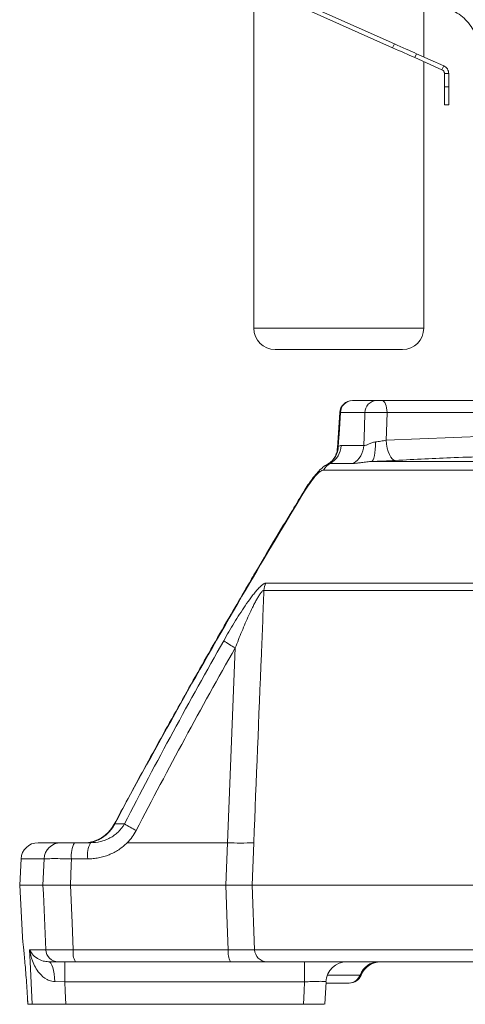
# Model space of a CAD drawing. Header units: millimetres. Extents: x 0 to 8410, y 0 to 5940.
# Tile 55 of 180: x 3477 to 3582, y 2683 to 2914. Entities that reach past the tile are written whole.
import ezdxf

# ---------------------------------------------------------------- set-up
doc = ezdxf.new("R2010")
doc.units = ezdxf.units.MM
doc.header["$LTSCALE"] = 10

msp = doc.modelspace()

# ---------------------------------------------------------------- linework, layer by layer
at = {"color": 7, "linetype": 'Continuous', "lineweight": 0}
for p, q in [((3532.14, 2922.42), (3532.14, 2841.87)), ((3564.82, 2907.87), (3539.84, 2918.99)), ((3565.23, 2908.78), (3540.24, 2919.91)), ((3572.14, 2905.71), (3572.14, 2920.21)), ((3576.43, 2902.7), (3570.06, 2905.54)), ((3576.84, 2903.61), (3570.47, 2906.45)), ((3572.14, 2841.87), (3572.14, 2904.61)), ((3576.43, 2902.7), (3576.84, 2903.61)), ((3577.03, 2901.79), (3578.03, 2901.79)), ((3577.03, 2898.69), (3577.03, 2901.79)), ((3578.03, 2898.69), (3578.03, 2901.79)), ((3577.03, 2894.43), (3577.03, 2898.69)), ((3578.03, 2898.69), (3578.03, 2894.43)), ((3578.03, 2894.43), (3577.03, 2894.43)), ((3567.14, 2836.87), (3537.14, 2836.87)), ((3555.4, 2824.87), (3561.05, 2824.87)), ((3562.36, 2824.87), (3592.55, 2824.87)), ((3552.4, 2822.07), (3551.85, 2813.58)), ((3552.4, 2822.07), (3551.86, 2813.77)), ((3530.3, 2780.64), (3530.3, 2780.64)), ((3481.35, 2720.87), (3486.7, 2720.87)), ((3489.93, 2720.87), (3493.73, 2720.87)), ((3477.35, 2717.08), (3477.03, 2710.87)), ((3477.03, 2710.87), (3477.67, 2698.71)), ((3477.03, 2710.87), (3482.51, 2710.87)), ((3488.96, 2710.87), (3525.53, 2710.87)), ((3531.73, 2710.87), (3815.98, 2710.87)), ((3477.68, 2698.55), (3477.68, 2698.54)), ((3486.12, 2692.87), (3483.82, 2692.87)), ((3526.66, 2692.87), (3490.15, 2692.87)), ((3815.25, 2692.87), (3535.19, 2692.87)), ((3548.83, 2682.86), (3549.15, 2688.16)), ((3554.52, 2687.87), (3549.07, 2687.87)), ((3478.88, 2684.03), (3478.88, 2684.02)), ((3479.97, 2682.87), (3478.95, 2682.87)), ((3487.92, 2682.87), (3543.8, 2682.87))]:
    msp.add_line(p, q, dxfattribs=at)
at = {"color": 8, "linetype": 'Continuous', "lineweight": 0}
for p, q in [((3564.82, 2907.87), (3565.23, 2908.78)), ((3570.47, 2906.45), (3570.06, 2905.54)), ((3577.03, 2898.69), (3578.03, 2898.69)), ((3532.14, 2841.87), (3572.14, 2841.87)), ((3552.53, 2822.03), (3552.4, 2822.07)), ((3558.26, 2822.03), (3552.53, 2822.03)), ((3589.58, 2822.03), (3563.5, 2822.03)), ((3563.31, 2815.53), (3589.18, 2816.63)), ((3552.71, 2814.28), (3558.03, 2814.28)), ((3555.51, 2810.1), (3550.12, 2810.1)), ((3559.78, 2810.53), (3584.57, 2810.53)), ((3754.29, 2808.53), (3548.55, 2808.53)), ((3535, 2781.93), (3817.21, 2781.93)), ((3817.35, 2780.22), (3534.53, 2780.22)), ((3525.93, 2720.87), (3527.77, 2766.7)), ((3499.4, 2725.32), (3501.67, 2725.32)), ((3502.35, 2720.87), (3525.93, 2720.87)), ((3525.53, 2710.87), (3525.93, 2720.87)), ((3532.13, 2720.87), (3531.73, 2710.87)), ((3482.79, 2717.08), (3477.35, 2717.08)), ((3482.51, 2710.87), (3482.79, 2717.08)), ((3493.04, 2717.08), (3489.23, 2717.08)), ((3531.73, 2710.87), (3532.34, 2695.71)), ((3479.37, 2695.71), (3483.18, 2695.71)), ((3489.63, 2695.71), (3526.14, 2695.71)), ((3532.34, 2695.71), (3816.28, 2695.71)), ((3487.67, 2688.13), (3487.67, 2692.87)), ((3544.11, 2688.13), (3544.11, 2692.87)), ((3557.16, 2689.75), (3549.47, 2689.75)), ((3487.67, 2688.13), (3485.3, 2688.19)), ((3544.11, 2688.13), (3487.67, 2688.13)), ((3478.88, 2684.03), (3478.95, 2682.87))]:
    msp.add_line(p, q, dxfattribs=at)
at = {"color": 7, "linetype": 'Continuous', "lineweight": 0, "flags": 128}
for points in [[(3570.06, 2905.54), (3569.47, 2905.8), (3568.86, 2906.07), (3568.22, 2906.36), (3567.57, 2906.65), (3566.89, 2906.95), (3566.21, 2907.25), (3565.52, 2907.56), (3564.82, 2907.87)], [(3565.23, 2908.78), (3565.92, 2908.47), (3566.62, 2908.17), (3567.3, 2907.86), (3567.97, 2907.56), (3568.63, 2907.27), (3569.27, 2906.99), (3569.88, 2906.71), (3570.47, 2906.45)], [(3478.88, 2684.02), (3478.91, 2683.45), (3478.94, 2682.87)]]:
    msp.add_lwpolyline(points, dxfattribs=at)
at = {"color": 8, "linetype": 'Continuous', "lineweight": 0, "flags": 128}
for points in [[(3562.36, 2824.87), (3562.57, 2824.82), (3562.78, 2824.66), (3562.98, 2824.4), (3563.15, 2824.05), (3563.29, 2823.62), (3563.4, 2823.13), (3563.47, 2822.59), (3563.5, 2822.03)], [(3552.53, 2822.03), (3552.2, 2816.89), (3552.15, 2816.17), (3552.01, 2814.1)], [(3558.03, 2814.28), (3558.16, 2818.55), (3558.26, 2822.03)], [(3563.5, 2822.03), (3563.37, 2817.51), (3563.31, 2815.53)], [(3560.78, 2815.16), (3560.78, 2814.25), (3560.74, 2813.39), (3560.66, 2812.61), (3560.54, 2811.92), (3560.38, 2811.35), (3560.2, 2810.92), (3560, 2810.64), (3559.78, 2810.53)], [(3563.31, 2815.53), (3563.41, 2814.59), (3563.57, 2813.7), (3563.79, 2812.88), (3564.06, 2812.17), (3564.37, 2811.59), (3564.72, 2811.15), (3565.08, 2810.89), (3565.45, 2810.8)], [(3544.09, 2803.55), (3544.01, 2803.63), (3544.01, 2803.64)], [(3530.36, 2780.54), (3530.3, 2780.63), (3530.3, 2780.64)], [(3489.23, 2717.08), (3489.17, 2715.68), (3488.96, 2710.87)], [(3483.18, 2695.71), (3482.6, 2708.84), (3482.51, 2710.87)], [(3488.96, 2710.87), (3489.35, 2702.06), (3489.63, 2695.71)], [(3526.14, 2695.71), (3525.9, 2701.73), (3525.53, 2710.87)], [(3479.97, 2682.87), (3479.5, 2692.87), (3479.37, 2695.71)], [(3485.3, 2688.19), (3485.25, 2689.12), (3485.16, 2690), (3485.02, 2690.81), (3484.83, 2691.52), (3484.61, 2692.09), (3484.36, 2692.52), (3484.09, 2692.78), (3483.82, 2692.87)], [(3487.67, 2688.13), (3487.77, 2685.95), (3487.92, 2682.87)], [(3543.8, 2682.87), (3543.98, 2685.98), (3544.11, 2688.13)]]:
    msp.add_lwpolyline(points, dxfattribs=at)
at = {"color": 7, "linetype": 'Continuous', "lineweight": 0}
for centre, radius, start, end in [((3537.14, 2841.87), 5, 180, 270), ((3567.14, 2841.87), 5, 270, 0), ((3555.36, 2821.87), 3, 90.0004, 176.1764), ((3555.36, 2821.87), 3, 89.9998, 176.1783), ((3492.16, 2728.87), 8, 270.0014, 331.9723), ((3492.16, 2728.87), 8, 270.0084, 331.9047), ((3481.35, 2716.87), 4, 90, 177), ((3554.1, 2687.87), 5, 90.0151, 176.7705), ((3554.1, 2687.87), 5, 90.0112, 176.7389), ((3562.04, 2687.87), 5, 90.0008, 158.0911), ((3554.62, 2690.87), 3, 269.9988, 337.869)]:
    msp.add_arc(centre, radius, start, end, dxfattribs=at)
at = {"color": 8, "linetype": 'Continuous', "lineweight": 0}
for centre, radius, start, end in [((3555.46, 2821.94), 2.93, 91.1585, 178.2731), ((3561.15, 2821.98), 2.89, 91.9824, 179.1172), ((3547.31, 2814.07), 4.7, 298.5712, 0.3915), ((3547.7, 2814.49), 5.02, 298.82, 357.6394), ((3553, 2814.46), 5.03, 299.8447, 357.9949), ((3551.97, 2806.66), 3.9, 118.3902, 151.3712), ((3538.68, 2780.02), 4.15, 152.4608, 177.2004), ((3543.19, 2794.57), 31.85, 235.3124, 241.0475), ((3492.33, 2728.71), 7.84, 270.2419, 334.3869), ((3520.94, 2756.42), 36.59, 238.2182, 243.2334), ((3486.74, 2716.92), 3.96, 90.538, 177.6058), ((3495.12, 2717.96), 5.95, 150.7463, 188.515), ((3498.93, 2717.96), 5.95, 150.7476, 188.5137), ((3529.03, 2786.32), 65.52, 267.2871, 272.7129), ((3486.15, 2695.84), 2.97, 182.4011, 269.4686), ((3494.04, 2695.05), 4.46, 171.484, 209.2553), ((3530.55, 2695.05), 4.46, 171.4855, 209.2537), ((3535.26, 2695.79), 2.92, 181.4737, 268.6001), ((3561.63, 2688.12), 4.76, 90.8147, 159.9493), ((3554.48, 2690.72), 2.85, 270.815, 339.9489)]:
    msp.add_arc(centre, radius, start, end, dxfattribs=at)
at = {"color": 7, "linetype": 'Continuous', "lineweight": 0}
for points, knots in [([(3576.82, 2917.5), (3578.08, 2916.99), (3580.6, 2915.98), (3583.47, 2912.99), (3585.18, 2909.43), (3585.5, 2906.83), (3585.46, 2905.6), (3585.46, 2905.58)], [0, 0, 0, 0, 0.255355, 0.510699, 0.766288, 0.995915, 1, 1, 1, 1]), ([(3576.43, 2902.7), (3576.52, 2902.65), (3576.69, 2902.56), (3576.88, 2902.34), (3577, 2902.07), (3577.02, 2901.88), (3577.03, 2901.79)], [0, 0, 0, 0, 0.249999, 0.500002, 0.75, 1, 1, 1, 1]), ([(3576.84, 2903.61), (3577.01, 2903.52), (3577.35, 2903.33), (3577.73, 2902.89), (3577.98, 2902.36), (3578.01, 2901.98), (3578.03, 2901.79)], [0, 0, 0, 0, 0.249999, 0.500001, 0.749999, 1, 1, 1, 1]), ([(3561.05, 2824.87), (3561.1, 2824.87), (3561.17, 2824.87), (3561.35, 2824.87), (3561.46, 2824.87), (3561.71, 2824.87), (3561.84, 2824.87), (3562.1, 2824.87), (3562.23, 2824.87), (3562.36, 2824.87)], [0, 0, 0, 0, 0.25, 0.25, 0.5, 0.5, 0.75, 0.75, 1, 1, 1, 1]), ([(3551.8, 2813.58), (3551.8, 2813.54), (3551.82, 2813.13), (3551.59, 2812.33), (3551.12, 2811.37), (3550.53, 2810.64), (3549.95, 2810.16), (3549.68, 2810.01), (3549.55, 2809.94)], [0, 0, 0, 0, 0.023437, 0.258937, 0.487385, 0.685914, 0.859686, 1, 1, 1, 1]), ([(3549.55, 2809.92), (3549.38, 2809.83), (3548.88, 2809.57), (3548.13, 2808.95), (3547.17, 2808.03), (3546.16, 2806.81), (3545.14, 2805.4), (3544.43, 2804.33), (3544.07, 2803.73), (3544.02, 2803.64)], [0, 0, 0, 0, 0.074422, 0.210267, 0.386915, 0.58898, 0.777735, 0.965607, 1, 1, 1, 1]), ([(3565.45, 2810.8), (3564.55, 2810.75), (3563.61, 2810.7), (3562.16, 2810.63), (3561.68, 2810.61), (3560.72, 2810.57), (3560.25, 2810.55), (3559.78, 2810.53)], [0, 0, 0, 0, 0.5, 0.5, 0.75, 0.75, 1, 1, 1, 1]), ([(3544.01, 2803.64), (3543.08, 2802.11), (3539.18, 2795.69), (3534.61, 2788.02), (3531.01, 2781.87), (3530.29, 2780.64)], [0, 0, 0, 0, 0.200129, 0.840748, 1, 1, 1, 1]), ([(3530.32, 2780.63), (3529.14, 2778.63), (3525.11, 2771.77), (3518.43, 2760.06), (3510.34, 2745.61), (3503.96, 2733.97), (3500.33, 2727.15), (3499.23, 2725.09)], [0, 0, 0, 0, 0.109277, 0.373523, 0.634291, 0.889583, 1, 1, 1, 1]), ([(3499.22, 2725.1), (3499.22, 2725.11), (3499.24, 2725.16), (3499.33, 2725.25), (3499.4, 2725.32)], [0, 0, 0, 0, 0.190471, 1, 1, 1, 1]), ([(3486.7, 2720.87), (3486.78, 2720.87), (3486.92, 2720.87), (3487.2, 2720.87), (3487.31, 2720.87), (3487.55, 2720.87), (3487.68, 2720.87), (3487.97, 2720.87), (3488.12, 2720.87), (3488.45, 2720.87), (3488.62, 2720.87), (3488.97, 2720.87), (3489.15, 2720.87), (3489.53, 2720.87), (3489.73, 2720.87), (3489.93, 2720.87)], [0, 0, 0, 0, 0.25, 0.25, 0.375, 0.375, 0.5, 0.5, 0.625, 0.625, 0.75, 0.75, 0.875, 0.875, 1, 1, 1, 1]), ([(3488.96, 2710.87), (3488.17, 2710.87), (3487.42, 2710.87), (3486.35, 2710.87), (3486.01, 2710.87), (3485.36, 2710.87), (3485.06, 2710.87), (3484.49, 2710.87), (3484.22, 2710.87), (3483.74, 2710.87), (3483.52, 2710.87), (3483.14, 2710.87), (3482.98, 2710.87), (3482.7, 2710.87), (3482.59, 2710.87), (3482.51, 2710.87)], [0, 0, 0, 0, 0.25, 0.25, 0.375, 0.375, 0.5, 0.5, 0.625, 0.625, 0.75, 0.75, 0.875, 0.875, 1, 1, 1, 1]), ([(3525.53, 2710.87), (3526.24, 2710.87), (3526.92, 2710.87), (3527.89, 2710.87), (3528.21, 2710.87), (3528.81, 2710.87), (3529.1, 2710.87), (3529.64, 2710.87), (3529.89, 2710.87), (3530.37, 2710.87), (3530.59, 2710.87), (3530.99, 2710.87), (3531.16, 2710.87), (3531.48, 2710.87), (3531.62, 2710.87), (3531.73, 2710.87)], [0, 0, 0, 0, 0.25, 0.25, 0.375, 0.375, 0.5, 0.5, 0.625, 0.625, 0.75, 0.75, 0.875, 0.875, 1, 1, 1, 1]), ([(3477.67, 2698.71), (3477.67, 2698.67), (3477.68, 2698.59), (3477.75, 2697.91), (3477.86, 2696.85), (3478.01, 2695.4), (3478.18, 2693.62), (3478.37, 2691.52), (3478.55, 2689.19), (3478.73, 2686.67), (3478.83, 2684.91), (3478.88, 2684.03)], [0, 0, 0, 0, 0.112376, 0.221555, 0.333828, 0.442949, 0.555181, 0.664456, 0.776907, 0.886805, 1, 1, 1, 1]), ([(3490.15, 2692.87), (3489.9, 2692.87), (3489.66, 2692.87), (3489.18, 2692.87), (3488.95, 2692.87), (3488.51, 2692.87), (3488.3, 2692.87), (3487.89, 2692.87), (3487.7, 2692.87), (3487.35, 2692.87), (3487.18, 2692.87), (3486.88, 2692.87), (3486.75, 2692.87), (3486.39, 2692.87), (3486.22, 2692.87), (3486.12, 2692.87)], [0, 0, 0, 0, 0.125, 0.125, 0.25, 0.25, 0.375, 0.375, 0.5, 0.5, 0.625, 0.625, 0.75, 0.75, 1, 1, 1, 1]), ([(3535.19, 2692.87), (3534.88, 2692.87), (3534.45, 2692.87), (3533.63, 2692.87), (3533.32, 2692.87), (3532.67, 2692.87), (3532.32, 2692.87), (3531.58, 2692.87), (3531.18, 2692.87), (3530.35, 2692.87), (3529.92, 2692.87), (3529.03, 2692.87), (3528.57, 2692.87), (3527.63, 2692.87), (3527.15, 2692.87), (3526.66, 2692.87)], [0, 0, 0, 0, 0.25, 0.25, 0.375, 0.375, 0.5, 0.5, 0.625, 0.625, 0.75, 0.75, 0.875, 0.875, 1, 1, 1, 1]), ([(3487.92, 2682.87), (3487.02, 2682.87), (3485.22, 2682.87), (3482.83, 2682.87), (3481.02, 2682.87), (3480.18, 2682.87), (3480.02, 2682.87), (3479.97, 2682.87)], [0, 0, 0, 0, 0.230017, 0.460045, 0.689786, 0.919453, 1, 1, 1, 1]), ([(3548.72, 2682.87), (3548.73, 2682.87), (3548.75, 2682.87), (3548.17, 2682.87), (3547.09, 2682.87), (3545.58, 2682.87), (3544.41, 2682.87), (3543.8, 2682.87)], [0, 0, 0, 0, 0.1223067, 0.337384, 0.5520406, 0.7664456, 1, 1, 1, 1])]:
    msp.add_open_spline(points, degree=3, knots=knots, dxfattribs=at)
at = {"color": 8, "linetype": 'Continuous', "lineweight": 0}
for points, knots in [([(3563.5, 2822.03), (3563.26, 2822.04), (3563.01, 2822.05), (3562.49, 2822.06), (3562.22, 2822.07), (3561.69, 2822.08), (3561.43, 2822.09), (3560.91, 2822.09), (3560.66, 2822.09), (3560.17, 2822.09), (3559.94, 2822.09), (3559.5, 2822.09), (3559.3, 2822.08), (3558.93, 2822.07), (3558.77, 2822.06), (3558.48, 2822.05), (3558.36, 2822.04), (3558.26, 2822.03)], [0, 0, 0, 0, 0.125, 0.125, 0.25, 0.25, 0.375, 0.375, 0.5, 0.5, 0.625, 0.625, 0.75, 0.75, 0.875, 0.875, 1, 1, 1, 1]), ([(3551.84, 2813.58), (3551.84, 2813.62), (3551.8, 2813.83), (3551.92, 2813.98), (3552.01, 2814.1)], [0, 0, 0, 0, 0.191822, 1, 1, 1, 1]), ([(3558.03, 2814.28), (3558.15, 2814.26), (3558.31, 2814.29), (3558.59, 2814.39), (3558.69, 2814.43), (3558.91, 2814.52), (3559.02, 2814.57), (3559.37, 2814.73), (3559.63, 2814.85), (3560.18, 2815.04), (3560.47, 2815.12), (3560.78, 2815.16)], [0, 0, 0, 0, 0.25, 0.25, 0.375, 0.375, 0.5, 0.5, 0.75, 0.75, 1, 1, 1, 1]), ([(3560.78, 2815.16), (3560.99, 2815.18), (3561.21, 2815.2), (3561.64, 2815.26), (3561.85, 2815.29), (3562.5, 2815.38), (3562.92, 2815.45), (3563.31, 2815.53)], [0, 0, 0, 0, 0.25, 0.25, 0.5, 0.5, 1, 1, 1, 1]), ([(3587.42, 2811.71), (3584.72, 2811.63), (3577.39, 2811.43), (3570.07, 2811.04), (3565.45, 2810.8)], [0, 0, 0, 0, 0.367876, 1, 1, 1, 1]), ([(3559.78, 2810.53), (3559.27, 2810.51), (3558.82, 2810.47), (3557.98, 2810.37), (3557.6, 2810.31), (3556.9, 2810.21), (3556.58, 2810.17), (3556, 2810.11), (3555.74, 2810.1), (3555.51, 2810.1)], [0, 0, 0, 0, 0.25, 0.25, 0.5, 0.5, 0.75, 0.75, 1, 1, 1, 1]), ([(3548.55, 2808.53), (3548.43, 2808.53), (3548.3, 2808.5), (3548.08, 2808.39), (3548, 2808.35), (3547.84, 2808.24), (3547.76, 2808.18), (3547.5, 2807.98), (3547.32, 2807.82), (3547.04, 2807.54), (3546.94, 2807.44), (3546.74, 2807.22), (3546.64, 2807.11), (3546.34, 2806.76), (3546.13, 2806.51), (3545.82, 2806.11), (3545.71, 2805.97), (3545.51, 2805.69), (3545.4, 2805.55), (3544.89, 2804.82), (3544.48, 2804.2), (3544.09, 2803.55)], [0, 0, 0, 0, 0.125, 0.125, 0.1875, 0.1875, 0.25, 0.25, 0.375, 0.375, 0.4375, 0.4375, 0.5, 0.5, 0.625, 0.625, 0.6875, 0.6875, 0.75, 0.75, 1, 1, 1, 1]), ([(3525.06, 2768.38), (3525.87, 2769.81), (3526.7, 2771.22), (3527.96, 2773.28), (3528.38, 2773.96), (3529.24, 2775.3), (3529.68, 2775.97), (3530.56, 2777.27), (3531, 2777.9), (3531.67, 2778.79), (3531.89, 2779.08), (3532.33, 2779.64), (3532.55, 2779.91), (3532.98, 2780.41), (3533.2, 2780.65), (3533.62, 2781.08), (3533.82, 2781.27), (3534.21, 2781.59), (3534.39, 2781.72), (3534.72, 2781.89), (3534.87, 2781.93), (3535, 2781.93)], [0, 0, 0, 0, 0.25, 0.25, 0.375, 0.375, 0.5, 0.5, 0.625, 0.625, 0.6875, 0.6875, 0.75, 0.75, 0.8125, 0.8125, 0.875, 0.875, 0.9375, 0.9375, 1, 1, 1, 1]), ([(3530.36, 2780.54), (3525, 2771.41), (3519.75, 2762.24), (3509.43, 2743.82), (3504.36, 2734.59), (3499.4, 2725.32)], [0, 0, 0, 0, 0.5, 0.5, 1, 1, 1, 1]), ([(3534.53, 2780.22), (3534.48, 2780.22), (3534.42, 2780.2), (3534.29, 2780.14), (3534.22, 2780.08), (3534, 2779.89), (3533.84, 2779.7), (3533.61, 2779.38), (3533.53, 2779.26), (3533.37, 2779.03), (3533.29, 2778.9), (3533.06, 2778.52), (3532.9, 2778.25), (3532.6, 2777.7), (3532.44, 2777.41), (3532.14, 2776.82), (3531.99, 2776.52), (3531.55, 2775.62), (3531.26, 2775), (3530.4, 2773.13), (3529.86, 2771.86), (3528.79, 2769.29), (3528.28, 2768), (3527.77, 2766.7)], [0, 0, 0, 0, 0.03125, 0.03125, 0.0625, 0.0625, 0.125, 0.125, 0.15625, 0.15625, 0.1875, 0.1875, 0.25, 0.25, 0.3125, 0.3125, 0.375, 0.375, 0.5, 0.5, 0.75, 0.75, 1, 1, 1, 1]), ([(3534.53, 2780.22), (3534.33, 2775.2), (3534.13, 2770.18), (3533.92, 2765.16), (3533.32, 2750.4), (3532.73, 2735.63), (3532.13, 2720.87)], [0.0009152, 0.0009152, 0.0009152, 0.0009152, 0.016, 0.016, 0.016, 0.06037103, 0.06037103, 0.06037103, 0.06037103]), ([(3493.73, 2720.87), (3494.52, 2720.87), (3495.3, 2720.96), (3496.44, 2721.24), (3496.81, 2721.36), (3497.55, 2721.64), (3497.91, 2721.8), (3498.61, 2722.18), (3498.95, 2722.38), (3499.59, 2722.85), (3499.91, 2723.11), (3500.78, 2723.95), (3501.27, 2724.59), (3501.67, 2725.32)], [0, 0, 0, 0, 0.25, 0.25, 0.375, 0.375, 0.5, 0.5, 0.625, 0.625, 0.75, 0.75, 1, 1, 1, 1]), ([(3502.35, 2720.87), (3502.04, 2720.56), (3501.72, 2720.27), (3501.05, 2719.73), (3500.7, 2719.47), (3499.99, 2719), (3499.62, 2718.78), (3498.85, 2718.39), (3498.46, 2718.2), (3497.26, 2717.72), (3496.44, 2717.49), (3495.18, 2717.24), (3494.76, 2717.18), (3493.9, 2717.1), (3493.47, 2717.08), (3493.04, 2717.08)], [0, 0, 0, 0, 0.125, 0.125, 0.25, 0.25, 0.375, 0.375, 0.5, 0.5, 0.75, 0.75, 0.875, 0.875, 1, 1, 1, 1]), ([(3489.23, 2717.08), (3488.75, 2717.09), (3487.4, 2717.11), (3485.41, 2717.13), (3483.58, 2717.12), (3483.05, 2717.09), (3482.79, 2717.08)], [0, 0, 0, 0, 0.154975, 0.43653, 0.718305, 1, 1, 1, 1]), ([(3479.37, 2695.71), (3479.37, 2695.71), (3479.51, 2695.37), (3479.95, 2694.62), (3481.01, 2693.7), (3482.32, 2693.02), (3483.39, 2692.91), (3483.82, 2692.87)], [0, 0, 0, 0, 0.0018546, 0.2822128, 0.6170858, 0.8444493, 1, 1, 1, 1]), ([(3485.3, 2688.19), (3484.85, 2688.25), (3484.21, 2688.33), (3482.91, 2688.95), (3481.74, 2690), (3480.68, 2691.56), (3479.84, 2693.4), (3479.49, 2694.82), (3479.37, 2695.71), (3479.37, 2695.71)], [0, 0, 0, 0, 0.117708, 0.165791, 0.391429, 0.556377, 0.721592, 0.998453, 1, 1, 1, 1]), ([(3483.18, 2695.71), (3483.45, 2695.7), (3483.97, 2695.68), (3485.8, 2695.68), (3487.79, 2695.69), (3489.14, 2695.71), (3489.63, 2695.71)], [0, 0, 0, 0, 0.281419, 0.562902, 0.844174, 1, 1, 1, 1]), ([(3526.14, 2695.71), (3526.49, 2695.71), (3526.85, 2695.71), (3527.53, 2695.7), (3527.86, 2695.7), (3528.51, 2695.69), (3528.82, 2695.69), (3529.43, 2695.69), (3529.72, 2695.69), (3530.26, 2695.69), (3530.51, 2695.69), (3530.98, 2695.69), (3531.21, 2695.69), (3531.8, 2695.7), (3532.11, 2695.71), (3532.34, 2695.71)], [0, 0, 0, 0, 0.125, 0.125, 0.25, 0.25, 0.375, 0.375, 0.5, 0.5, 0.625, 0.625, 0.75, 0.75, 1, 1, 1, 1]), ([(3557.39, 2689.75), (3557.39, 2689.75), (3557.47, 2689.75), (3557.31, 2689.75), (3557.16, 2689.75)], [0, 0, 0, 0, 0.0706248, 1, 1, 1, 1]), ([(3549.03, 2688.17), (3549.04, 2688.19), (3549.06, 2688.24), (3548.43, 2688.27), (3547.31, 2688.27), (3545.8, 2688.23), (3544.68, 2688.16), (3544.11, 2688.13)], [0, 0, 0, 0, 0.141707, 0.355769, 0.56988, 0.784654, 1, 1, 1, 1])]:
    msp.add_open_spline(points, degree=3, knots=knots, dxfattribs=at)
for points in [[(3552.01, 2814.1), (3552.24, 2814.22), (3552.48, 2814.28), (3552.71, 2814.28)], [(3550.12, 2810.1), (3549.94, 2810.1), (3549.76, 2810.04), (3549.56, 2809.94)], [(3544.09, 2803.55), (3539.44, 2795.91), (3534.87, 2788.24), (3530.36, 2780.54)], [(3501.67, 2725.32), (3509.19, 2739.82), (3516.98, 2754.18), (3525.06, 2768.38)], [(3527.77, 2766.7), (3519.72, 2752.54), (3511.95, 2738.22), (3504.46, 2723.76)], [(3504.46, 2723.76), (3503.9, 2722.68), (3503.19, 2721.72), (3502.35, 2720.87)]]:
    msp.add_open_spline(points, degree=3, dxfattribs=at)

doc.saveas('drawing.dxf')
